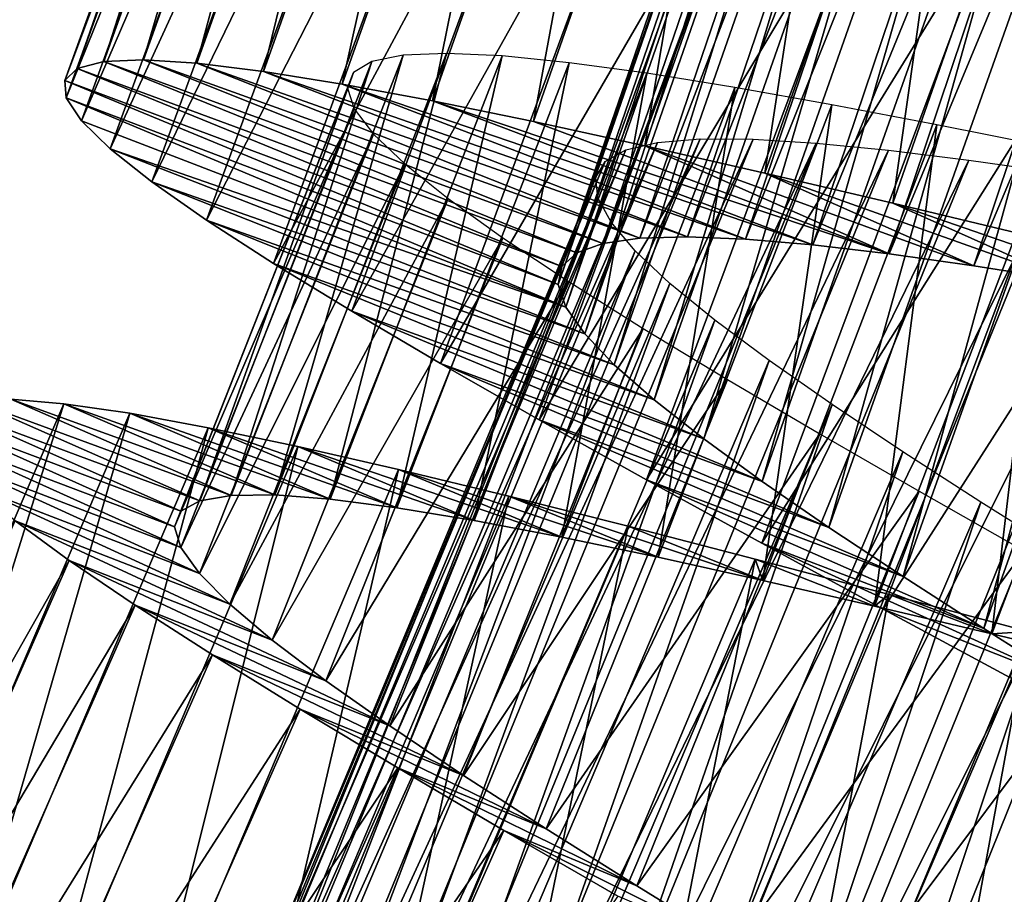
# Model space of a CAD drawing. Header units: millimetres. Extents: x -223 to 138, y -45 to 391.
# Tile 78 of 159: x -187.06 to -182.6, y 108.45 to 112.4. Entities that reach past the tile are written whole.
import ezdxf

# ---------------------------------------------------------------- set-up
doc = ezdxf.new("R2010")
doc.units = ezdxf.units.MM
doc.header["$LTSCALE"] = 81.481481
for name, color, linetype in [('142', 7, 'CONTINUOUS'), ('143', 7, 'CONTINUOUS'), ('144', 7, 'CONTINUOUS'), ('146', 7, 'CONTINUOUS'), ('159', 7, 'CONTINUOUS'), ('160', 7, 'CONTINUOUS'), ('161', 7, 'CONTINUOUS')]:
    doc.layers.add(name, color=color, linetype=linetype)

msp = doc.modelspace()

# ---------------------------------------------------------------- linework, layer by layer
at = {"layer": '142', "color": 7, "linetype": 'CONTINUOUS', "true_color": 0xaaaaaa}
for points in [[(-187.0976, 110.6863, -37.9653), (-186.0995, 110.2503, -38.524), (-187.279, 110.6831, -38.6307), (-187.0976, 110.6863, -37.9653)], [(-185.9024, 110.2528, -37.9538), (-186.0995, 110.2503, -38.524), (-187.0976, 110.6863, -37.9653), (-185.9024, 110.2528, -37.9538)], [(-186.8567, 110.6657, -37.3199), (-185.9024, 110.2528, -37.9538), (-187.0976, 110.6863, -37.9653), (-186.8567, 110.6657, -37.3199)], [(-187.3997, 110.6553, -39.3095), (-186.327, 110.1788, -39.7022), (-187.4586, 110.6024, -39.9952), (-187.3997, 110.6553, -39.3095)], [(-187.279, 110.6831, -38.6307), (-186.2413, 110.2259, -39.109), (-187.3997, 110.6553, -39.3095), (-187.279, 110.6831, -38.6307)], [(-186.2413, 110.2259, -39.109), (-186.327, 110.1788, -39.7022), (-187.3997, 110.6553, -39.3095), (-186.2413, 110.2259, -39.109)], [(-186.0995, 110.2503, -38.524), (-186.2413, 110.2259, -39.109), (-187.279, 110.6831, -38.6307), (-186.0995, 110.2503, -38.524)], [(-185.6515, 110.2338, -37.406), (-185.9024, 110.2528, -37.9538), (-186.8567, 110.6657, -37.3199), (-185.6515, 110.2338, -37.406)], [(-186.558, 110.6222, -36.7006), (-185.6515, 110.2338, -37.406), (-186.8567, 110.6657, -37.3199), (-186.558, 110.6222, -36.7006)], [(-186.327, 110.1788, -39.7022), (-186.3557, 110.1085, -40.2988), (-187.4586, 110.6024, -39.9952), (-186.327, 110.1788, -39.7022)], [(-187.4586, 110.6024, -39.9952), (-186.3557, 110.1085, -40.2988), (-187.4547, 110.5238, -40.6811), (-187.4586, 110.6024, -39.9952)], [(-185.3497, 110.1947, -36.8862), (-185.6515, 110.2338, -37.406), (-186.558, 110.6222, -36.7006), (-185.3497, 110.1947, -36.8862)], [(-186.2039, 110.557, -36.1123), (-185.3497, 110.1947, -36.8862), (-186.558, 110.6222, -36.7006), (-186.2039, 110.557, -36.1123)], [(-184.9995, 110.1368, -36.3991), (-185.3497, 110.1947, -36.8862), (-186.2039, 110.557, -36.1123), (-184.9995, 110.1368, -36.3991)], [(-185.7975, 110.4716, -35.5605), (-184.9995, 110.1368, -36.3991), (-186.2039, 110.557, -36.1123), (-185.7975, 110.4716, -35.5605)], [(-186.3557, 110.1085, -40.2988), (-186.3276, 110.0147, -40.8928), (-187.4547, 110.5238, -40.6811), (-186.3557, 110.1085, -40.2988)], [(-187.4547, 110.5238, -40.6811), (-186.3276, 110.0147, -40.8928), (-187.3889, 110.4195, -41.3606), (-187.4547, 110.5238, -40.6811)], [(-184.6039, 110.0616, -35.9495), (-184.9995, 110.1368, -36.3991), (-185.7975, 110.4716, -35.5605), (-184.6039, 110.0616, -35.9495)], [(-185.3426, 110.3677, -35.0514), (-184.6039, 110.0616, -35.9495), (-185.7975, 110.4716, -35.5605), (-185.3426, 110.3677, -35.0514)], [(-186.3276, 110.0147, -40.8928), (-186.2437, 109.8977, -41.4774), (-187.3889, 110.4195, -41.3606), (-186.3276, 110.0147, -40.8928)], [(-187.3889, 110.4195, -41.3606), (-186.2437, 109.8977, -41.4774), (-187.2625, 110.2899, -42.0273), (-187.3889, 110.4195, -41.3606)], [(-184.1669, 109.9707, -35.5436), (-184.6039, 110.0616, -35.9495), (-185.3426, 110.3677, -35.0514), (-184.1669, 109.9707, -35.5436)], [(-184.8431, 110.2468, -34.5905), (-184.1669, 109.9707, -35.5436), (-185.3426, 110.3677, -35.0514), (-184.8431, 110.2468, -34.5905)], [(-186.2437, 109.8977, -41.4774), (-186.1054, 109.7579, -42.0459), (-187.2625, 110.2899, -42.0273), (-186.2437, 109.8977, -41.4774)], [(-187.2625, 110.2899, -42.0273), (-186.1054, 109.7579, -42.0459), (-187.0767, 110.1353, -42.6747), (-187.2625, 110.2899, -42.0273)], [(-183.6938, 109.8662, -35.1856), (-184.1669, 109.9707, -35.5436), (-184.8431, 110.2468, -34.5905), (-183.6938, 109.8662, -35.1856)], [(-184.3033, 110.111, -34.1813), (-183.6938, 109.8662, -35.1856), (-184.8431, 110.2468, -34.5905), (-184.3033, 110.111, -34.1813)], [(-186.1054, 109.7579, -42.0459), (-185.914, 109.5957, -42.5926), (-187.0767, 110.1353, -42.6747), (-186.1054, 109.7579, -42.0459)], [(-187.0767, 110.1353, -42.6747), (-185.914, 109.5957, -42.5926), (-186.8329, 109.9561, -43.2963), (-187.0767, 110.1353, -42.6747)], [(-183.728, 109.9623, -33.8275), (-183.6938, 109.8662, -35.1856), (-184.3033, 110.111, -34.1813), (-183.728, 109.9623, -33.8275)], [(-185.914, 109.5957, -42.5926), (-185.6719, 109.4118, -43.112), (-186.8329, 109.9561, -43.2963), (-185.914, 109.5957, -42.5926)], [(-186.8329, 109.9561, -43.2963), (-185.6719, 109.4118, -43.112), (-186.5344, 109.7535, -43.8862), (-186.8329, 109.9561, -43.2963)], [(-183.1891, 109.7502, -34.8786), (-183.6938, 109.8662, -35.1856), (-183.728, 109.9623, -33.8275), (-183.1891, 109.7502, -34.8786)], [(-183.1226, 109.8029, -33.5332), (-183.1891, 109.7502, -34.8786), (-183.728, 109.9623, -33.8275), (-183.1226, 109.8029, -33.5332)], [(-182.657, 109.6244, -34.6257), (-183.1891, 109.7502, -34.8786), (-183.1226, 109.8029, -33.5332), (-182.657, 109.6244, -34.6257)], [(-182.4931, 109.6353, -33.3019), (-182.657, 109.6244, -34.6257), (-183.1226, 109.8029, -33.5332), (-182.4931, 109.6353, -33.3019)], [(-185.6719, 109.4118, -43.112), (-185.3824, 109.2075, -43.5988), (-186.5344, 109.7535, -43.8862), (-185.6719, 109.4118, -43.112)], [(-186.5344, 109.7535, -43.8862), (-185.3824, 109.2075, -43.5988), (-186.1848, 109.5287, -44.4388), (-186.5344, 109.7535, -43.8862)], [(-182.1028, 109.4912, -34.4301), (-182.657, 109.6244, -34.6257), (-182.4931, 109.6353, -33.3019), (-182.1028, 109.4912, -34.4301)], [(-185.3824, 109.2075, -43.5988), (-185.0486, 108.9837, -44.048), (-186.1848, 109.5287, -44.4388), (-185.3824, 109.2075, -43.5988)], [(-186.1848, 109.5287, -44.4388), (-185.0486, 108.9837, -44.048), (-185.7873, 109.283, -44.9487), (-186.1848, 109.5287, -44.4388)], [(-185.0486, 108.9837, -44.048), (-184.6738, 108.7417, -44.4542), (-185.7873, 109.283, -44.9487), (-185.0486, 108.9837, -44.048)], [(-185.7873, 109.283, -44.9487), (-184.6738, 108.7417, -44.4542), (-185.3458, 109.0178, -45.4105), (-185.7873, 109.283, -44.9487)], [(-184.6738, 108.7417, -44.4542), (-184.2633, 108.4837, -44.8128), (-185.3458, 109.0178, -45.4105), (-184.6738, 108.7417, -44.4542)], [(-185.3458, 109.0178, -45.4105), (-184.2633, 108.4837, -44.8128), (-184.8652, 108.735, -45.8201), (-185.3458, 109.0178, -45.4105)], [(-184.2633, 108.4837, -44.8128), (-183.822, 108.2117, -45.1204), (-184.8652, 108.735, -45.8201), (-184.2633, 108.4837, -44.8128)], [(-184.8652, 108.735, -45.8201), (-183.822, 108.2117, -45.1204), (-184.3507, 108.4367, -46.1739), (-184.8652, 108.735, -45.8201)]]:
    msp.add_3dface(points, dxfattribs=at)
at = {"layer": '143', "color": 7, "linetype": 'CONTINUOUS', "true_color": 0xaaaaaa}
for points in [[(-188.0163, 107.9628, -37.3199), (-186.8567, 110.6657, -37.3199), (-187.0976, 110.6863, -37.9653), (-188.0163, 107.9628, -37.3199)], [(-188.0163, 107.9628, -37.3199), (-187.7196, 107.9073, -36.7006), (-186.8567, 110.6657, -37.3199), (-188.0163, 107.9628, -37.3199)], [(-187.7196, 107.9073, -36.7006), (-186.558, 110.6222, -36.7006), (-186.8567, 110.6657, -37.3199), (-187.7196, 107.9073, -36.7006)], [(-187.7196, 107.9073, -36.7006), (-187.3683, 107.8281, -36.1123), (-186.558, 110.6222, -36.7006), (-187.7196, 107.9073, -36.7006)], [(-187.3683, 107.8281, -36.1123), (-186.2039, 110.557, -36.1123), (-186.558, 110.6222, -36.7006), (-187.3683, 107.8281, -36.1123)], [(-187.3683, 107.8281, -36.1123), (-186.9657, 107.7265, -35.5605), (-186.2039, 110.557, -36.1123), (-187.3683, 107.8281, -36.1123)], [(-186.9657, 107.7265, -35.5605), (-185.7975, 110.4716, -35.5605), (-186.2039, 110.557, -36.1123), (-186.9657, 107.7265, -35.5605)], [(-186.9657, 107.7265, -35.5605), (-186.5153, 107.6045, -35.0514), (-185.7975, 110.4716, -35.5605), (-186.9657, 107.7265, -35.5605)], [(-186.5153, 107.6045, -35.0514), (-185.3426, 110.3677, -35.0514), (-185.7975, 110.4716, -35.5605), (-186.5153, 107.6045, -35.0514)], [(-186.5153, 107.6045, -35.0514), (-186.021, 107.4637, -34.5905), (-185.3426, 110.3677, -35.0514), (-186.5153, 107.6045, -35.0514)], [(-186.021, 107.4637, -34.5905), (-184.8431, 110.2468, -34.5905), (-185.3426, 110.3677, -35.0514), (-186.021, 107.4637, -34.5905)], [(-186.021, 107.4637, -34.5905), (-185.4871, 107.3064, -34.1813), (-184.8431, 110.2468, -34.5905), (-186.021, 107.4637, -34.5905)], [(-185.4871, 107.3064, -34.1813), (-184.3033, 110.111, -34.1813), (-184.8431, 110.2468, -34.5905), (-185.4871, 107.3064, -34.1813)], [(-188.2573, 107.4416, -42.6747), (-187.0767, 110.1353, -42.6747), (-186.8329, 109.9561, -43.2963), (-188.2573, 107.4416, -42.6747)], [(-185.4871, 107.3064, -34.1813), (-184.9182, 107.1348, -33.8275), (-184.3033, 110.111, -34.1813), (-185.4871, 107.3064, -34.1813)], [(-184.9182, 107.1348, -33.8275), (-183.728, 109.9623, -33.8275), (-184.3033, 110.111, -34.1813), (-184.9182, 107.1348, -33.8275)], [(-188.0209, 107.2528, -43.2963), (-188.2573, 107.4416, -42.6747), (-186.8329, 109.9561, -43.2963), (-188.0209, 107.2528, -43.2963)], [(-188.0209, 107.2528, -43.2963), (-186.8329, 109.9561, -43.2963), (-186.5344, 109.7535, -43.8862), (-188.0209, 107.2528, -43.2963)], [(-184.9182, 107.1348, -33.8275), (-184.3197, 106.9514, -33.5332), (-183.728, 109.9623, -33.8275), (-184.9182, 107.1348, -33.8275)], [(-184.3197, 106.9514, -33.5332), (-183.1226, 109.8029, -33.5332), (-183.728, 109.9623, -33.8275), (-184.3197, 106.9514, -33.5332)], [(-184.3197, 106.9514, -33.5332), (-183.6974, 106.7587, -33.3019), (-183.1226, 109.8029, -33.5332), (-184.3197, 106.9514, -33.5332)], [(-183.6974, 106.7587, -33.3019), (-182.4931, 109.6353, -33.3019), (-183.1226, 109.8029, -33.5332), (-183.6974, 106.7587, -33.3019)], [(-187.7308, 107.0384, -43.8862), (-188.0209, 107.2528, -43.2963), (-186.5344, 109.7535, -43.8862), (-187.7308, 107.0384, -43.8862)], [(-187.7308, 107.0384, -43.8862), (-186.5344, 109.7535, -43.8862), (-186.1848, 109.5287, -44.4388), (-187.7308, 107.0384, -43.8862)], [(-183.6974, 106.7587, -33.3019), (-183.0567, 106.5593, -33.135), (-182.4931, 109.6353, -33.3019), (-183.6974, 106.7587, -33.3019)], [(-183.0567, 106.5593, -33.135), (-181.8449, 109.4617, -33.135), (-182.4931, 109.6353, -33.3019), (-183.0567, 106.5593, -33.135)], [(-187.3904, 106.7998, -44.4388), (-187.7308, 107.0384, -43.8862), (-186.1848, 109.5287, -44.4388), (-187.3904, 106.7998, -44.4388)], [(-187.3904, 106.7998, -44.4388), (-186.1848, 109.5287, -44.4388), (-185.7873, 109.283, -44.9487), (-187.3904, 106.7998, -44.4388)], [(-183.0567, 106.5593, -33.135), (-182.403, 106.3557, -33.0339), (-181.8449, 109.4617, -33.135), (-183.0567, 106.5593, -33.135)], [(-187.0031, 106.5384, -44.9487), (-187.3904, 106.7998, -44.4388), (-185.7873, 109.283, -44.9487), (-187.0031, 106.5384, -44.9487)], [(-187.0031, 106.5384, -44.9487), (-185.7873, 109.283, -44.9487), (-185.3458, 109.0178, -45.4105), (-187.0031, 106.5384, -44.9487)], [(-186.5725, 106.2558, -45.4105), (-187.0031, 106.5384, -44.9487), (-185.3458, 109.0178, -45.4105), (-186.5725, 106.2558, -45.4105)], [(-186.5725, 106.2558, -45.4105), (-185.3458, 109.0178, -45.4105), (-184.8652, 108.735, -45.8201), (-186.5725, 106.2558, -45.4105)], [(-186.1036, 105.954, -45.8201), (-186.5725, 106.2558, -45.4105), (-184.8652, 108.735, -45.8201), (-186.1036, 105.954, -45.8201)], [(-186.1036, 105.954, -45.8201), (-184.8652, 108.735, -45.8201), (-184.3507, 108.4367, -46.1739), (-186.1036, 105.954, -45.8201)]]:
    msp.add_3dface(points, dxfattribs=at)
at = {"layer": '144', "color": 7, "linetype": 'CONTINUOUS', "true_color": 0xaaaaaa}
for points in [[(-186.6767, 112.2134, -38.6394), (-186.7961, 112.1826, -39.3189), (-184.5357, 111.3482, -39.3756), (-186.6767, 112.2134, -38.6394)], [(-186.4959, 112.221, -37.9727), (-186.6767, 112.2134, -38.6394), (-184.4173, 111.3908, -38.8818), (-186.4959, 112.221, -37.9727)], [(-184.4173, 111.3908, -38.8818), (-186.6767, 112.2134, -38.6394), (-184.5357, 111.3482, -39.3756), (-184.4173, 111.3908, -38.8818)], [(-186.2546, 112.206, -37.3253), (-186.4959, 112.221, -37.9727), (-184.2498, 111.4148, -38.4029), (-186.2546, 112.206, -37.3253)], [(-184.2498, 111.4148, -38.4029), (-186.4959, 112.221, -37.9727), (-184.4173, 111.3908, -38.8818), (-184.2498, 111.4148, -38.4029)], [(-185.9543, 112.1692, -36.7037), (-186.2546, 112.206, -37.3253), (-184.0343, 111.421, -37.9433), (-185.9543, 112.1692, -36.7037)], [(-184.0343, 111.421, -37.9433), (-186.2546, 112.206, -37.3253), (-184.2498, 111.4148, -38.4029), (-184.0343, 111.421, -37.9433)], [(-186.7961, 112.1826, -39.3189), (-186.8529, 112.1281, -40.0048), (-184.6035, 111.2862, -39.8774), (-186.7961, 112.1826, -39.3189)], [(-184.5357, 111.3482, -39.3756), (-186.7961, 112.1826, -39.3189), (-184.6035, 111.2862, -39.8774), (-184.5357, 111.3482, -39.3756)], [(-185.5981, 112.1119, -36.1138), (-185.9543, 112.1692, -36.7037), (-183.7723, 111.4102, -37.5071), (-185.5981, 112.1119, -36.1138)], [(-183.7723, 111.4102, -37.5071), (-185.9543, 112.1692, -36.7037), (-184.0343, 111.421, -37.9433), (-183.7723, 111.4102, -37.5071)], [(-186.8529, 112.1281, -40.0048), (-186.8464, 112.0492, -40.6905), (-184.6197, 111.2045, -40.3801), (-186.8529, 112.1281, -40.0048)], [(-184.6035, 111.2862, -39.8774), (-186.8529, 112.1281, -40.0048), (-184.6197, 111.2045, -40.3801), (-184.6035, 111.2862, -39.8774)], [(-185.1895, 112.0357, -35.5612), (-185.5981, 112.1119, -36.1138), (-183.4668, 111.3837, -37.0999), (-185.1895, 112.0357, -35.5612)], [(-183.4668, 111.3837, -37.0999), (-185.5981, 112.1119, -36.1138), (-183.7723, 111.4102, -37.5071), (-183.4668, 111.3837, -37.0999)], [(-186.8464, 112.0492, -40.6905), (-186.7775, 111.9462, -41.3693), (-184.5848, 111.103, -40.8782), (-186.8464, 112.0492, -40.6905)], [(-184.6197, 111.2045, -40.3801), (-186.8464, 112.0492, -40.6905), (-184.5848, 111.103, -40.8782), (-184.6197, 111.2045, -40.3801)], [(-184.7317, 111.9419, -35.0513), (-185.1895, 112.0357, -35.5612), (-183.1214, 111.343, -36.7275), (-184.7317, 111.9419, -35.0513)], [(-183.1214, 111.343, -36.7275), (-185.1895, 112.0357, -35.5612), (-183.4668, 111.3837, -37.0999), (-183.1214, 111.343, -36.7275)], [(-186.7775, 111.9462, -41.3693), (-186.6477, 111.8194, -42.0347), (-184.5848, 111.103, -40.8782), (-186.7775, 111.9462, -41.3693)], [(-184.2285, 111.832, -34.5895), (-184.7317, 111.9419, -35.0513), (-183.1214, 111.343, -36.7275), (-184.2285, 111.832, -34.5895)], [(-186.6477, 111.8194, -42.0347), (-186.4583, 111.6692, -42.6801), (-184.5, 110.982, -41.3661), (-186.6477, 111.8194, -42.0347)], [(-184.5848, 111.103, -40.8782), (-186.6477, 111.8194, -42.0347), (-184.5, 110.982, -41.3661), (-184.5848, 111.103, -40.8782)], [(-183.6849, 111.7082, -34.1799), (-184.2285, 111.832, -34.5895), (-182.7394, 111.2893, -36.3944), (-183.6849, 111.7082, -34.1799)], [(-182.7394, 111.2893, -36.3944), (-184.2285, 111.832, -34.5895), (-183.1214, 111.343, -36.7275), (-182.7394, 111.2893, -36.3944)], [(-186.4583, 111.6692, -42.6801), (-186.2111, 111.496, -43.2994), (-184.3663, 110.8417, -41.8378), (-186.4583, 111.6692, -42.6801)], [(-184.5, 110.982, -41.3661), (-186.4583, 111.6692, -42.6801), (-184.3663, 110.8417, -41.8378), (-184.5, 110.982, -41.3661)], [(-183.1059, 111.5723, -33.8261), (-183.6849, 111.7082, -34.1799), (-182.3251, 111.2246, -36.1042), (-183.1059, 111.5723, -33.8261)], [(-182.3251, 111.2246, -36.1042), (-183.6849, 111.7082, -34.1799), (-182.7394, 111.2893, -36.3944), (-182.3251, 111.2246, -36.1042)], [(-182.4968, 111.4266, -33.532), (-183.1059, 111.5723, -33.8261), (-181.8832, 111.1505, -35.8602), (-182.4968, 111.4266, -33.532)], [(-181.8832, 111.1505, -35.8602), (-183.1059, 111.5723, -33.8261), (-182.3251, 111.2246, -36.1042), (-181.8832, 111.1505, -35.8602)], [(-186.2111, 111.496, -43.2994), (-185.9087, 111.3005, -43.8877), (-184.1856, 110.6828, -42.2871), (-186.2111, 111.496, -43.2994)], [(-184.3663, 110.8417, -41.8378), (-186.2111, 111.496, -43.2994), (-184.1856, 110.6828, -42.2871), (-184.3663, 110.8417, -41.8378)], [(-185.9087, 111.3005, -43.8877), (-185.5544, 111.0839, -44.4395), (-183.9612, 110.5062, -42.7087), (-185.9087, 111.3005, -43.8877)], [(-184.1856, 110.6828, -42.2871), (-185.9087, 111.3005, -43.8877), (-183.9612, 110.5062, -42.7087), (-184.1856, 110.6828, -42.2871)], [(-185.5544, 111.0839, -44.4395), (-185.1521, 110.8475, -44.9486), (-183.6963, 110.3133, -43.0977), (-185.5544, 111.0839, -44.4395)], [(-183.9612, 110.5062, -42.7087), (-185.5544, 111.0839, -44.4395), (-183.6963, 110.3133, -43.0977), (-183.9612, 110.5062, -42.7087)], [(-185.1521, 110.8475, -44.9486), (-184.7057, 110.5929, -45.4095), (-183.3946, 110.1053, -43.449), (-185.1521, 110.8475, -44.9486)], [(-183.6963, 110.3133, -43.0977), (-185.1521, 110.8475, -44.9486), (-183.3946, 110.1053, -43.449), (-183.6963, 110.3133, -43.0977)], [(-184.7057, 110.5929, -45.4095), (-184.2197, 110.3214, -45.8187), (-183.0594, 109.8832, -43.7594), (-184.7057, 110.5929, -45.4095)], [(-183.3946, 110.1053, -43.449), (-184.7057, 110.5929, -45.4095), (-183.0594, 109.8832, -43.7594), (-183.3946, 110.1053, -43.449)], [(-184.2197, 110.3214, -45.8187), (-183.6991, 110.035, -46.1725), (-182.6941, 109.6479, -44.0264), (-184.2197, 110.3214, -45.8187)], [(-183.0594, 109.8832, -43.7594), (-184.2197, 110.3214, -45.8187), (-182.6941, 109.6479, -44.0264), (-183.0594, 109.8832, -43.7594)], [(-183.6991, 110.035, -46.1725), (-183.1493, 109.7358, -46.4668), (-182.304, 109.4016, -44.2455), (-183.6991, 110.035, -46.1725)], [(-182.6941, 109.6479, -44.0264), (-183.6991, 110.035, -46.1725), (-182.304, 109.4016, -44.2455), (-182.6941, 109.6479, -44.0264)], [(-183.1493, 109.7358, -46.4668), (-182.5762, 109.426, -46.6981), (-182.304, 109.4016, -44.2455), (-183.1493, 109.7358, -46.4668)]]:
    msp.add_3dface(points, dxfattribs=at)
at = {"layer": '146', "color": 7, "linetype": 'CONTINUOUS', "true_color": 0xaaaaaa}
for points in [[(-186.6767, 112.2134, -38.6394), (-186.4959, 112.221, -37.9727), (-185.6882, 114.9665, -38.6394), (-186.6767, 112.2134, -38.6394)], [(-186.6767, 112.2134, -38.6394), (-185.6882, 114.9665, -38.6394), (-185.8062, 114.931, -39.3189), (-186.6767, 112.2134, -38.6394)], [(-186.4959, 112.221, -37.9727), (-186.2546, 112.206, -37.3253), (-185.5078, 114.9813, -37.9727), (-186.4959, 112.221, -37.9727)], [(-186.4959, 112.221, -37.9727), (-185.5078, 114.9813, -37.9727), (-185.6882, 114.9665, -38.6394), (-186.4959, 112.221, -37.9727)], [(-186.2546, 112.206, -37.3253), (-185.2661, 114.976, -37.3253), (-185.5078, 114.9813, -37.9727), (-186.2546, 112.206, -37.3253)], [(-186.2546, 112.206, -37.3253), (-185.9543, 112.1692, -36.7037), (-185.2661, 114.976, -37.3253), (-186.2546, 112.206, -37.3253)], [(-185.9543, 112.1692, -36.7037), (-184.9646, 114.9512, -36.7037), (-185.2661, 114.976, -37.3253), (-185.9543, 112.1692, -36.7037)], [(-186.7961, 112.1826, -39.3189), (-186.6767, 112.2134, -38.6394), (-185.8062, 114.931, -39.3189), (-186.7961, 112.1826, -39.3189)], [(-186.7961, 112.1826, -39.3189), (-185.8062, 114.931, -39.3189), (-185.8608, 114.8741, -40.0048), (-186.7961, 112.1826, -39.3189)], [(-185.9543, 112.1692, -36.7037), (-185.5981, 112.1119, -36.1138), (-184.9646, 114.9512, -36.7037), (-185.9543, 112.1692, -36.7037)], [(-185.5981, 112.1119, -36.1138), (-184.6064, 114.9082, -36.1138), (-184.9646, 114.9512, -36.7037), (-185.5981, 112.1119, -36.1138)], [(-186.8529, 112.1281, -40.0048), (-186.7961, 112.1826, -39.3189), (-185.8608, 114.8741, -40.0048), (-186.8529, 112.1281, -40.0048)], [(-186.8529, 112.1281, -40.0048), (-185.8608, 114.8741, -40.0048), (-185.8511, 114.7956, -40.6905), (-186.8529, 112.1281, -40.0048)], [(-185.5981, 112.1119, -36.1138), (-185.1895, 112.0357, -35.5612), (-184.6064, 114.9082, -36.1138), (-185.5981, 112.1119, -36.1138)], [(-185.1895, 112.0357, -35.5612), (-184.195, 114.8484, -35.5612), (-184.6064, 114.9082, -36.1138), (-185.1895, 112.0357, -35.5612)], [(-185.1895, 112.0357, -35.5612), (-184.7317, 111.9419, -35.0513), (-184.195, 114.8484, -35.5612), (-185.1895, 112.0357, -35.5612)], [(-184.7317, 111.9419, -35.0513), (-183.7339, 114.7729, -35.0513), (-184.195, 114.8484, -35.5612), (-184.7317, 111.9419, -35.0513)], [(-186.8464, 112.0492, -40.6905), (-186.8529, 112.1281, -40.0048), (-185.8511, 114.7956, -40.6905), (-186.8464, 112.0492, -40.6905)], [(-186.8464, 112.0492, -40.6905), (-185.8511, 114.7956, -40.6905), (-185.7782, 114.6955, -41.3693), (-186.8464, 112.0492, -40.6905)], [(-184.7317, 111.9419, -35.0513), (-184.2285, 111.832, -34.5895), (-183.7339, 114.7729, -35.0513), (-184.7317, 111.9419, -35.0513)], [(-184.2285, 111.832, -34.5895), (-183.2267, 114.6833, -34.5895), (-183.7339, 114.7729, -35.0513), (-184.2285, 111.832, -34.5895)], [(-186.7775, 111.9462, -41.3693), (-186.8464, 112.0492, -40.6905), (-185.7782, 114.6955, -41.3693), (-186.7775, 111.9462, -41.3693)], [(-186.7775, 111.9462, -41.3693), (-185.7782, 114.6955, -41.3693), (-185.6434, 114.574, -42.0347), (-186.7775, 111.9462, -41.3693)], [(-184.2285, 111.832, -34.5895), (-183.6849, 111.7082, -34.1799), (-183.2267, 114.6833, -34.5895), (-184.2285, 111.832, -34.5895)], [(-183.6849, 111.7082, -34.1799), (-182.6785, 114.5813, -34.1799), (-183.2267, 114.6833, -34.5895), (-183.6849, 111.7082, -34.1799)], [(-186.6477, 111.8194, -42.0347), (-186.7775, 111.9462, -41.3693), (-185.6434, 114.574, -42.0347), (-186.6477, 111.8194, -42.0347)], [(-186.6477, 111.8194, -42.0347), (-185.6434, 114.574, -42.0347), (-185.4482, 114.4314, -42.6801), (-186.6477, 111.8194, -42.0347)], [(-183.6849, 111.7082, -34.1799), (-183.1059, 111.5723, -33.8261), (-182.6785, 114.5813, -34.1799), (-183.6849, 111.7082, -34.1799)], [(-183.1059, 111.5723, -33.8261), (-182.0946, 114.4687, -33.8261), (-182.6785, 114.5813, -34.1799), (-183.1059, 111.5723, -33.8261)], [(-186.4583, 111.6692, -42.6801), (-186.6477, 111.8194, -42.0347), (-185.4482, 114.4314, -42.6801), (-186.4583, 111.6692, -42.6801)], [(-186.4583, 111.6692, -42.6801), (-185.4482, 114.4314, -42.6801), (-185.1942, 114.2683, -43.2994), (-186.4583, 111.6692, -42.6801)], [(-183.1059, 111.5723, -33.8261), (-182.4968, 111.4266, -33.532), (-182.0946, 114.4687, -33.8261), (-183.1059, 111.5723, -33.8261)], [(-186.2111, 111.496, -43.2994), (-186.4583, 111.6692, -42.6801), (-185.1942, 114.2683, -43.2994), (-186.2111, 111.496, -43.2994)], [(-186.2111, 111.496, -43.2994), (-185.1942, 114.2683, -43.2994), (-184.8843, 114.085, -43.8877), (-186.2111, 111.496, -43.2994)], [(-185.9087, 111.3005, -43.8877), (-186.2111, 111.496, -43.2994), (-184.8843, 114.085, -43.8877), (-185.9087, 111.3005, -43.8877)], [(-185.9087, 111.3005, -43.8877), (-184.8843, 114.085, -43.8877), (-184.5216, 113.8827, -44.4395), (-185.9087, 111.3005, -43.8877)], [(-185.5544, 111.0839, -44.4395), (-185.9087, 111.3005, -43.8877), (-184.5216, 113.8827, -44.4395), (-185.5544, 111.0839, -44.4395)], [(-185.5544, 111.0839, -44.4395), (-184.5216, 113.8827, -44.4395), (-184.1102, 113.6627, -44.9486), (-185.5544, 111.0839, -44.4395)], [(-185.1521, 110.8475, -44.9486), (-185.5544, 111.0839, -44.4395), (-184.1102, 113.6627, -44.9486), (-185.1521, 110.8475, -44.9486)], [(-185.1521, 110.8475, -44.9486), (-184.1102, 113.6627, -44.9486), (-183.6539, 113.426, -45.4095), (-185.1521, 110.8475, -44.9486)], [(-184.7057, 110.5929, -45.4095), (-185.1521, 110.8475, -44.9486), (-183.6539, 113.426, -45.4095), (-184.7057, 110.5929, -45.4095)], [(-184.7057, 110.5929, -45.4095), (-183.6539, 113.426, -45.4095), (-183.1575, 113.1743, -45.8187), (-184.7057, 110.5929, -45.4095)], [(-184.2197, 110.3214, -45.8187), (-184.7057, 110.5929, -45.4095), (-183.1575, 113.1743, -45.8187), (-184.2197, 110.3214, -45.8187)], [(-184.2197, 110.3214, -45.8187), (-183.1575, 113.1743, -45.8187), (-182.6258, 112.9089, -46.1725), (-184.2197, 110.3214, -45.8187)], [(-183.6991, 110.035, -46.1725), (-184.2197, 110.3214, -45.8187), (-182.6258, 112.9089, -46.1725), (-183.6991, 110.035, -46.1725)], [(-183.6991, 110.035, -46.1725), (-182.6258, 112.9089, -46.1725), (-182.0645, 112.6319, -46.4668), (-183.6991, 110.035, -46.1725)], [(-183.1493, 109.7358, -46.4668), (-183.6991, 110.035, -46.1725), (-182.0645, 112.6319, -46.4668), (-183.1493, 109.7358, -46.4668)], [(-183.1493, 109.7358, -46.4668), (-182.0645, 112.6319, -46.4668), (-181.4795, 112.3452, -46.6981), (-183.1493, 109.7358, -46.4668)], [(-182.5762, 109.426, -46.6981), (-183.1493, 109.7358, -46.4668), (-181.4795, 112.3452, -46.6981), (-182.5762, 109.426, -46.6981)]]:
    msp.add_3dface(points, dxfattribs=at)
at = {"layer": '159', "color": 7, "linetype": 'CONTINUOUS', "true_color": 0xaaaaaa}
for points in [[(-186.1552, 107.0444, -38.6339), (-186.301, 107.0204, -39.1218), (-184.1707, 111.8476, -38.6339), (-186.1552, 107.0444, -38.6339)], [(-184.1707, 111.8476, -38.6339), (-186.301, 107.0204, -39.1218), (-184.3145, 111.8136, -39.1218), (-184.1707, 111.8476, -38.6339)], [(-185.9614, 107.0471, -38.1622), (-186.1552, 107.0444, -38.6339), (-183.9775, 111.8636, -38.1622), (-185.9614, 107.0471, -38.1622)], [(-183.9775, 111.8636, -38.1622), (-186.1552, 107.0444, -38.6339), (-184.1707, 111.8476, -38.6339), (-183.9775, 111.8636, -38.1622)], [(-183.7369, 111.8623, -37.7129), (-185.9614, 107.0471, -38.1622), (-183.9775, 111.8636, -38.1622), (-183.7369, 111.8623, -37.7129)], [(-185.7214, 107.0292, -37.7129), (-185.9614, 107.0471, -38.1622), (-183.7369, 111.8623, -37.7129), (-185.7214, 107.0292, -37.7129)], [(-183.4519, 111.845, -37.2913), (-185.7214, 107.0292, -37.7129), (-183.7369, 111.8623, -37.7129), (-183.4519, 111.845, -37.2913)], [(-185.4383, 106.9924, -37.2913), (-185.7214, 107.0292, -37.7129), (-183.4519, 111.845, -37.2913), (-185.4383, 106.9924, -37.2913)], [(-183.1257, 111.813, -36.9023), (-185.4383, 106.9924, -37.2913), (-183.4519, 111.845, -37.2913), (-183.1257, 111.813, -36.9023)], [(-186.301, 107.0204, -39.1218), (-186.3978, 106.9743, -39.6199), (-184.3145, 111.8136, -39.1218), (-186.301, 107.0204, -39.1218)], [(-184.3145, 111.8136, -39.1218), (-186.3978, 106.9743, -39.6199), (-184.408, 111.761, -39.6199), (-184.3145, 111.8136, -39.1218)], [(-185.115, 106.9381, -36.9023), (-185.4383, 106.9924, -37.2913), (-183.1257, 111.813, -36.9023), (-185.115, 106.9381, -36.9023)], [(-182.762, 111.7679, -36.551), (-185.115, 106.9381, -36.9023), (-183.1257, 111.813, -36.9023), (-182.762, 111.7679, -36.551)], [(-186.3978, 106.9743, -39.6199), (-186.4449, 106.9056, -40.1226), (-184.408, 111.761, -39.6199), (-186.3978, 106.9743, -39.6199)], [(-184.408, 111.761, -39.6199), (-186.4449, 106.9056, -40.1226), (-184.4502, 111.6892, -40.1226), (-184.408, 111.761, -39.6199)], [(-184.7553, 106.8681, -36.551), (-185.115, 106.9381, -36.9023), (-182.762, 111.7679, -36.551), (-184.7553, 106.8681, -36.551)], [(-182.3639, 111.711, -36.2406), (-184.7553, 106.8681, -36.551), (-182.762, 111.7679, -36.551), (-182.3639, 111.711, -36.2406)], [(-184.3621, 106.784, -36.2406), (-184.7553, 106.8681, -36.551), (-182.3639, 111.711, -36.2406), (-184.3621, 106.784, -36.2406)], [(-181.9346, 111.644, -35.9736), (-184.3621, 106.784, -36.2406), (-182.3639, 111.711, -36.2406), (-181.9346, 111.644, -35.9736)], [(-186.4449, 106.9056, -40.1226), (-186.4417, 106.8138, -40.6244), (-184.4502, 111.6892, -40.1226), (-186.4449, 106.9056, -40.1226)], [(-184.4502, 111.6892, -40.1226), (-186.4417, 106.8138, -40.6244), (-184.4407, 111.5978, -40.6244), (-184.4502, 111.6892, -40.1226)], [(-183.9384, 106.6876, -35.9736), (-184.3621, 106.784, -36.2406), (-181.9346, 111.644, -35.9736), (-183.9384, 106.6876, -35.9736)], [(-181.4795, 111.5687, -35.7545), (-183.9384, 106.6876, -35.9736), (-181.9346, 111.644, -35.9736), (-181.4795, 111.5687, -35.7545)], [(-186.4417, 106.8138, -40.6244), (-186.3894, 106.6993, -41.1182), (-184.4407, 111.5978, -40.6244), (-186.4417, 106.8138, -40.6244)], [(-184.4407, 111.5978, -40.6244), (-186.3894, 106.6993, -41.1182), (-184.3806, 111.4872, -41.1182), (-184.4407, 111.5978, -40.6244)], [(-183.4895, 106.5813, -35.7545), (-183.9384, 106.6876, -35.9736), (-181.4795, 111.5687, -35.7545), (-183.4895, 106.5813, -35.7545)], [(-181.005, 111.4872, -35.5868), (-183.4895, 106.5813, -35.7545), (-181.4795, 111.5687, -35.7545), (-181.005, 111.4872, -35.5868)], [(-186.3894, 106.6993, -41.1182), (-186.2894, 106.5629, -41.5971), (-184.3806, 111.4872, -41.1182), (-186.3894, 106.6993, -41.1182)], [(-184.3806, 111.4872, -41.1182), (-186.2894, 106.5629, -41.5971), (-184.2715, 111.358, -41.5971), (-184.3806, 111.4872, -41.1182)], [(-183.0217, 106.4674, -35.5868), (-183.4895, 106.5813, -35.7545), (-181.005, 111.4872, -35.5868), (-183.0217, 106.4674, -35.5868)], [(-180.5161, 111.4016, -35.4718), (-183.0217, 106.4674, -35.5868), (-181.005, 111.4872, -35.5868), (-180.5161, 111.4016, -35.4718)], [(-182.5398, 106.3484, -35.4718), (-183.0217, 106.4674, -35.5868), (-180.5161, 111.4016, -35.4718), (-182.5398, 106.3484, -35.4718)], [(-186.2894, 106.5629, -41.5971), (-186.1429, 106.4046, -42.0567), (-184.2715, 111.358, -41.5971), (-186.2894, 106.5629, -41.5971)], [(-184.2715, 111.358, -41.5971), (-186.1429, 106.4046, -42.0567), (-184.1145, 111.2102, -42.0567), (-184.2715, 111.358, -41.5971)], [(-186.1429, 106.4046, -42.0567), (-185.9519, 106.225, -42.4929), (-184.1145, 111.2102, -42.0567), (-186.1429, 106.4046, -42.0567)], [(-184.1145, 111.2102, -42.0567), (-185.9519, 106.225, -42.4929), (-183.9116, 111.0441, -42.4929), (-184.1145, 111.2102, -42.0567)], [(-185.9519, 106.225, -42.4929), (-185.7193, 106.0252, -42.9001), (-183.9116, 111.0441, -42.4929), (-185.9519, 106.225, -42.4929)], [(-183.9116, 111.0441, -42.4929), (-185.7193, 106.0252, -42.9001), (-183.6658, 110.8608, -42.9001), (-183.9116, 111.0441, -42.4929)], [(-185.7193, 106.0252, -42.9001), (-185.4485, 105.807, -43.2725), (-183.6658, 110.8608, -42.9001), (-185.7193, 106.0252, -42.9001)], [(-183.6658, 110.8608, -42.9001), (-185.4485, 105.807, -43.2725), (-183.3807, 110.6616, -43.2725), (-183.6658, 110.8608, -42.9001)], [(-185.4485, 105.807, -43.2725), (-185.1428, 105.5715, -43.6056), (-183.3807, 110.6616, -43.2725), (-185.4485, 105.807, -43.2725)], [(-183.3807, 110.6616, -43.2725), (-185.1428, 105.5715, -43.6056), (-183.0596, 110.4477, -43.6056), (-183.3807, 110.6616, -43.2725)], [(-185.1428, 105.5715, -43.6056), (-184.8067, 105.3209, -43.8958), (-183.0596, 110.4477, -43.6056), (-185.1428, 105.5715, -43.6056)], [(-183.0596, 110.4477, -43.6056), (-184.8067, 105.3209, -43.8958), (-182.707, 110.2208, -43.8958), (-183.0596, 110.4477, -43.6056)], [(-184.8067, 105.3209, -43.8958), (-184.4446, 105.0569, -44.1398), (-182.707, 110.2208, -43.8958), (-184.8067, 105.3209, -43.8958)], [(-182.707, 110.2208, -43.8958), (-184.4446, 105.0569, -44.1398), (-182.3276, 109.9823, -44.1398), (-182.707, 110.2208, -43.8958)], [(-184.4446, 105.0569, -44.1398), (-184.0614, 104.782, -44.334), (-182.3276, 109.9823, -44.1398), (-184.4446, 105.0569, -44.1398)], [(-182.3276, 109.9823, -44.1398), (-184.0614, 104.782, -44.334), (-181.9264, 109.7344, -44.334), (-182.3276, 109.9823, -44.1398)], [(-184.0614, 104.782, -44.334), (-183.662, 104.4983, -44.4761), (-181.9264, 109.7344, -44.334), (-184.0614, 104.782, -44.334)], [(-181.9264, 109.7344, -44.334), (-183.662, 104.4983, -44.4761), (-181.5085, 109.4788, -44.4761), (-181.9264, 109.7344, -44.334)], [(-183.662, 104.4983, -44.4761), (-183.2521, 104.2085, -44.565), (-181.5085, 109.4788, -44.4761), (-183.662, 104.4983, -44.4761)], [(-181.5085, 109.4788, -44.4761), (-183.2521, 104.2085, -44.565), (-181.0797, 109.2179, -44.565), (-181.5085, 109.4788, -44.4761)], [(-183.2521, 104.2085, -44.565), (-182.8378, 103.9157, -44.5995), (-181.0797, 109.2179, -44.565), (-183.2521, 104.2085, -44.565)], [(-181.0797, 109.2179, -44.565), (-182.8378, 103.9157, -44.5995), (-180.6462, 108.9542, -44.5995), (-181.0797, 109.2179, -44.565)], [(-182.8378, 103.9157, -44.5995), (-182.4235, 103.6217, -44.5791), (-180.6462, 108.9542, -44.5995), (-182.8378, 103.9157, -44.5995)]]:
    msp.add_3dface(points, dxfattribs=at)
at = {"layer": '160', "color": 7, "linetype": 'CONTINUOUS', "true_color": 0xaaaaaa}
for points in [[(-185.9024, 110.2528, -37.9538), (-185.6515, 110.2338, -37.406), (-185.1247, 112.2506, -37.9538), (-185.9024, 110.2528, -37.9538)], [(-185.3217, 112.2426, -38.524), (-185.9024, 110.2528, -37.9538), (-185.1247, 112.2506, -37.9538), (-185.3217, 112.2426, -38.524)], [(-185.1247, 112.2506, -37.9538), (-185.6515, 110.2338, -37.406), (-184.8734, 112.2389, -37.406), (-185.1247, 112.2506, -37.9538)], [(-186.2413, 110.2259, -39.109), (-186.0995, 110.2503, -38.524), (-185.4627, 112.214, -39.109), (-186.2413, 110.2259, -39.109)], [(-185.547, 112.1645, -39.7022), (-186.2413, 110.2259, -39.109), (-185.4627, 112.214, -39.109), (-185.547, 112.1645, -39.7022)], [(-186.0995, 110.2503, -38.524), (-185.9024, 110.2528, -37.9538), (-185.3217, 112.2426, -38.524), (-186.0995, 110.2503, -38.524)], [(-185.4627, 112.214, -39.109), (-186.0995, 110.2503, -38.524), (-185.3217, 112.2426, -38.524), (-185.4627, 112.214, -39.109)], [(-185.6515, 110.2338, -37.406), (-185.3497, 110.1947, -36.8862), (-184.8734, 112.2389, -37.406), (-185.6515, 110.2338, -37.406)], [(-184.8734, 112.2389, -37.406), (-185.3497, 110.1947, -36.8862), (-184.5705, 112.2085, -36.8862), (-184.8734, 112.2389, -37.406)], [(-185.3497, 110.1947, -36.8862), (-184.9995, 110.1368, -36.3991), (-184.5705, 112.2085, -36.8862), (-185.3497, 110.1947, -36.8862)], [(-184.5705, 112.2085, -36.8862), (-184.9995, 110.1368, -36.3991), (-184.2189, 112.1607, -36.3991), (-184.5705, 112.2085, -36.8862)], [(-186.327, 110.1788, -39.7022), (-186.2413, 110.2259, -39.109), (-185.547, 112.1645, -39.7022), (-186.327, 110.1788, -39.7022)], [(-185.5737, 112.0934, -40.2988), (-186.327, 110.1788, -39.7022), (-185.547, 112.1645, -39.7022), (-185.5737, 112.0934, -40.2988)], [(-184.9995, 110.1368, -36.3991), (-184.6039, 110.0616, -35.9495), (-184.2189, 112.1607, -36.3991), (-184.9995, 110.1368, -36.3991)], [(-184.2189, 112.1607, -36.3991), (-184.6039, 110.0616, -35.9495), (-183.8212, 112.0969, -35.9495), (-184.2189, 112.1607, -36.3991)], [(-186.3557, 110.1085, -40.2988), (-186.327, 110.1788, -39.7022), (-185.5737, 112.0934, -40.2988), (-186.3557, 110.1085, -40.2988)], [(-185.5429, 112.0004, -40.8928), (-186.3557, 110.1085, -40.2988), (-185.5737, 112.0934, -40.2988), (-185.5429, 112.0004, -40.8928)], [(-184.6039, 110.0616, -35.9495), (-184.1669, 109.9707, -35.5436), (-183.8212, 112.0969, -35.9495), (-184.6039, 110.0616, -35.9495)], [(-183.8212, 112.0969, -35.9495), (-184.1669, 109.9707, -35.5436), (-183.3818, 112.0186, -35.5436), (-183.8212, 112.0969, -35.9495)], [(-186.3276, 110.0147, -40.8928), (-186.3557, 110.1085, -40.2988), (-185.5429, 112.0004, -40.8928), (-186.3276, 110.0147, -40.8928)], [(-185.4557, 111.8859, -41.4774), (-186.3276, 110.0147, -40.8928), (-185.5429, 112.0004, -40.8928), (-185.4557, 111.8859, -41.4774)], [(-184.1669, 109.9707, -35.5436), (-183.6938, 109.8662, -35.1856), (-183.3818, 112.0186, -35.5436), (-184.1669, 109.9707, -35.5436)], [(-183.3818, 112.0186, -35.5436), (-183.6938, 109.8662, -35.1856), (-182.9059, 111.9278, -35.1856), (-183.3818, 112.0186, -35.5436)], [(-183.6938, 109.8662, -35.1856), (-183.1891, 109.7502, -34.8786), (-182.9059, 111.9278, -35.1856), (-183.6938, 109.8662, -35.1856)], [(-182.9059, 111.9278, -35.1856), (-183.1891, 109.7502, -34.8786), (-182.3981, 111.8262, -34.8786), (-182.9059, 111.9278, -35.1856)], [(-186.2437, 109.8977, -41.4774), (-186.3276, 110.0147, -40.8928), (-185.4557, 111.8859, -41.4774), (-186.2437, 109.8977, -41.4774)], [(-185.3134, 111.7502, -42.0459), (-186.2437, 109.8977, -41.4774), (-185.4557, 111.8859, -41.4774), (-185.3134, 111.7502, -42.0459)], [(-183.1891, 109.7502, -34.8786), (-182.657, 109.6244, -34.6257), (-182.3981, 111.8262, -34.8786), (-183.1891, 109.7502, -34.8786)], [(-182.3981, 111.8262, -34.8786), (-182.657, 109.6244, -34.6257), (-181.8626, 111.7159, -34.6257), (-182.3981, 111.8262, -34.8786)], [(-186.1054, 109.7579, -42.0459), (-186.2437, 109.8977, -41.4774), (-185.3134, 111.7502, -42.0459), (-186.1054, 109.7579, -42.0459)], [(-185.1174, 111.5935, -42.5926), (-186.1054, 109.7579, -42.0459), (-185.3134, 111.7502, -42.0459), (-185.1174, 111.5935, -42.5926)], [(-182.657, 109.6244, -34.6257), (-182.1028, 109.4912, -34.4301), (-181.8626, 111.7159, -34.6257), (-182.657, 109.6244, -34.6257)], [(-185.914, 109.5957, -42.5926), (-186.1054, 109.7579, -42.0459), (-185.1174, 111.5935, -42.5926), (-185.914, 109.5957, -42.5926)], [(-184.8701, 111.4167, -43.112), (-185.914, 109.5957, -42.5926), (-185.1174, 111.5935, -42.5926), (-184.8701, 111.4167, -43.112)], [(-185.6719, 109.4118, -43.112), (-185.914, 109.5957, -42.5926), (-184.8701, 111.4167, -43.112), (-185.6719, 109.4118, -43.112)], [(-184.5749, 111.2207, -43.5988), (-185.6719, 109.4118, -43.112), (-184.8701, 111.4167, -43.112), (-184.5749, 111.2207, -43.5988)], [(-185.3824, 109.2075, -43.5988), (-185.6719, 109.4118, -43.112), (-184.5749, 111.2207, -43.5988), (-185.3824, 109.2075, -43.5988)], [(-184.2348, 111.0066, -44.048), (-185.3824, 109.2075, -43.5988), (-184.5749, 111.2207, -43.5988), (-184.2348, 111.0066, -44.048)], [(-185.0486, 108.9837, -44.048), (-185.3824, 109.2075, -43.5988), (-184.2348, 111.0066, -44.048), (-185.0486, 108.9837, -44.048)], [(-183.8532, 110.7755, -44.4542), (-185.0486, 108.9837, -44.048), (-184.2348, 111.0066, -44.048), (-183.8532, 110.7755, -44.4542)], [(-184.6738, 108.7417, -44.4542), (-185.0486, 108.9837, -44.048), (-183.8532, 110.7755, -44.4542), (-184.6738, 108.7417, -44.4542)], [(-183.4354, 110.5294, -44.8128), (-184.6738, 108.7417, -44.4542), (-183.8532, 110.7755, -44.4542), (-183.4354, 110.5294, -44.8128)], [(-184.2633, 108.4837, -44.8128), (-184.6738, 108.7417, -44.4542), (-183.4354, 110.5294, -44.8128), (-184.2633, 108.4837, -44.8128)], [(-182.9865, 110.2702, -45.1204), (-184.2633, 108.4837, -44.8128), (-183.4354, 110.5294, -44.8128), (-182.9865, 110.2702, -45.1204)], [(-183.822, 108.2117, -45.1204), (-184.2633, 108.4837, -44.8128), (-182.9865, 110.2702, -45.1204), (-183.822, 108.2117, -45.1204)], [(-182.511, 109.9995, -45.3737), (-183.822, 108.2117, -45.1204), (-182.9865, 110.2702, -45.1204), (-182.511, 109.9995, -45.3737)], [(-183.3545, 107.9274, -45.3737), (-183.822, 108.2117, -45.1204), (-182.511, 109.9995, -45.3737), (-183.3545, 107.9274, -45.3737)], [(-182.0139, 109.7191, -45.5697), (-183.3545, 107.9274, -45.3737), (-182.511, 109.9995, -45.3737), (-182.0139, 109.7191, -45.5697)], [(-182.8656, 107.6328, -45.5697), (-183.3545, 107.9274, -45.3737), (-182.0139, 109.7191, -45.5697), (-182.8656, 107.6328, -45.5697)], [(-181.5015, 109.4314, -45.7065), (-182.8656, 107.6328, -45.5697), (-182.0139, 109.7191, -45.5697), (-181.5015, 109.4314, -45.7065)], [(-182.3617, 107.3306, -45.7065), (-182.8656, 107.6328, -45.5697), (-181.5015, 109.4314, -45.7065), (-182.3617, 107.3306, -45.7065)]]:
    msp.add_3dface(points, dxfattribs=at)
at = {"layer": '161', "color": 7, "linetype": 'CONTINUOUS', "true_color": 0xaaaaaa}
for points in [[(-184.0343, 111.421, -37.9433), (-184.2498, 111.4148, -38.4029), (-182.3555, 116.3595, -37.9433), (-184.0343, 111.421, -37.9433)], [(-182.3555, 116.3595, -37.9433), (-184.2498, 111.4148, -38.4029), (-182.5701, 116.3386, -38.4029), (-182.3555, 116.3595, -37.9433)], [(-183.7723, 111.4102, -37.5071), (-184.0343, 111.421, -37.9433), (-182.0933, 116.3667, -37.5071), (-183.7723, 111.4102, -37.5071)], [(-182.0933, 116.3667, -37.5071), (-184.0343, 111.421, -37.9433), (-182.3555, 116.3595, -37.9433), (-182.0933, 116.3667, -37.5071)], [(-181.7868, 116.3614, -37.0999), (-183.7723, 111.4102, -37.5071), (-182.0933, 116.3667, -37.5071), (-181.7868, 116.3614, -37.0999)], [(-183.4668, 111.3837, -37.0999), (-183.7723, 111.4102, -37.5071), (-181.7868, 116.3614, -37.0999), (-183.4668, 111.3837, -37.0999)], [(-181.4394, 116.3444, -36.7275), (-183.4668, 111.3837, -37.0999), (-181.7868, 116.3614, -37.0999), (-181.4394, 116.3444, -36.7275)], [(-184.4173, 111.3908, -38.8818), (-184.5357, 111.3482, -39.3756), (-182.7355, 116.3032, -38.8818), (-184.4173, 111.3908, -38.8818)], [(-182.7355, 116.3032, -38.8818), (-184.5357, 111.3482, -39.3756), (-182.8507, 116.2524, -39.3756), (-182.7355, 116.3032, -38.8818)], [(-184.2498, 111.4148, -38.4029), (-184.4173, 111.3908, -38.8818), (-182.5701, 116.3386, -38.4029), (-184.2498, 111.4148, -38.4029)], [(-182.5701, 116.3386, -38.4029), (-184.4173, 111.3908, -38.8818), (-182.7355, 116.3032, -38.8818), (-182.5701, 116.3386, -38.4029)], [(-183.1214, 111.343, -36.7275), (-183.4668, 111.3837, -37.0999), (-181.4394, 116.3444, -36.7275), (-183.1214, 111.343, -36.7275)], [(-181.0546, 116.3171, -36.3944), (-183.1214, 111.343, -36.7275), (-181.4394, 116.3444, -36.7275), (-181.0546, 116.3171, -36.3944)], [(-182.7394, 111.2893, -36.3944), (-183.1214, 111.343, -36.7275), (-181.0546, 116.3171, -36.3944), (-182.7394, 111.2893, -36.3944)], [(-180.6368, 116.281, -36.1042), (-182.7394, 111.2893, -36.3944), (-181.0546, 116.3171, -36.3944), (-180.6368, 116.281, -36.1042)], [(-182.3251, 111.2246, -36.1042), (-182.7394, 111.2893, -36.3944), (-180.6368, 116.281, -36.1042), (-182.3251, 111.2246, -36.1042)], [(-184.5357, 111.3482, -39.3756), (-184.6035, 111.2862, -39.8774), (-182.8507, 116.2524, -39.3756), (-184.5357, 111.3482, -39.3756)], [(-182.8507, 116.2524, -39.3756), (-184.6035, 111.2862, -39.8774), (-182.9141, 116.1859, -39.8774), (-182.8507, 116.2524, -39.3756)], [(-184.6035, 111.2862, -39.8774), (-184.6197, 111.2045, -40.3801), (-182.9141, 116.1859, -39.8774), (-184.6035, 111.2862, -39.8774)], [(-182.9141, 116.1859, -39.8774), (-184.6197, 111.2045, -40.3801), (-182.9246, 116.1033, -40.3801), (-182.9141, 116.1859, -39.8774)], [(-184.6197, 111.2045, -40.3801), (-184.5848, 111.103, -40.8782), (-182.9246, 116.1033, -40.3801), (-184.6197, 111.2045, -40.3801)], [(-182.9246, 116.1033, -40.3801), (-184.5848, 111.103, -40.8782), (-182.8829, 116.0045, -40.8782), (-182.9246, 116.1033, -40.3801)], [(-184.5848, 111.103, -40.8782), (-184.5, 110.982, -41.3661), (-182.8829, 116.0045, -40.8782), (-184.5848, 111.103, -40.8782)], [(-182.8829, 116.0045, -40.8782), (-184.5, 110.982, -41.3661), (-182.7899, 115.8896, -41.3661), (-182.8829, 116.0045, -40.8782)], [(-184.5, 110.982, -41.3661), (-184.3663, 110.8417, -41.8378), (-182.7899, 115.8896, -41.3661), (-184.5, 110.982, -41.3661)], [(-182.7899, 115.8896, -41.3661), (-184.3663, 110.8417, -41.8378), (-182.6469, 115.7588, -41.8378), (-182.7899, 115.8896, -41.3661)], [(-184.3663, 110.8417, -41.8378), (-184.1856, 110.6828, -42.2871), (-182.6469, 115.7588, -41.8378), (-184.3663, 110.8417, -41.8378)], [(-182.6469, 115.7588, -41.8378), (-184.1856, 110.6828, -42.2871), (-182.4557, 115.6127, -42.2871), (-182.6469, 115.7588, -41.8378)], [(-184.1856, 110.6828, -42.2871), (-183.9612, 110.5062, -42.7087), (-182.4557, 115.6127, -42.2871), (-184.1856, 110.6828, -42.2871)], [(-182.4557, 115.6127, -42.2871), (-183.9612, 110.5062, -42.7087), (-182.2197, 115.452, -42.7087), (-182.4557, 115.6127, -42.2871)], [(-183.9612, 110.5062, -42.7087), (-183.6963, 110.3133, -43.0977), (-182.2197, 115.452, -42.7087), (-183.9612, 110.5062, -42.7087)], [(-182.2197, 115.452, -42.7087), (-183.6963, 110.3133, -43.0977), (-181.9422, 115.2777, -43.0977), (-182.2197, 115.452, -42.7087)], [(-183.6963, 110.3133, -43.0977), (-183.3946, 110.1053, -43.449), (-181.9422, 115.2777, -43.0977), (-183.6963, 110.3133, -43.0977)], [(-181.9422, 115.2777, -43.0977), (-183.3946, 110.1053, -43.449), (-181.6269, 115.0909, -43.449), (-181.9422, 115.2777, -43.0977)], [(-183.3946, 110.1053, -43.449), (-183.0594, 109.8832, -43.7594), (-181.6269, 115.0909, -43.449), (-183.3946, 110.1053, -43.449)], [(-181.6269, 115.0909, -43.449), (-183.0594, 109.8832, -43.7594), (-181.2772, 114.8923, -43.7594), (-181.6269, 115.0909, -43.449)], [(-183.0594, 109.8832, -43.7594), (-182.6941, 109.6479, -44.0264), (-181.2772, 114.8923, -43.7594), (-183.0594, 109.8832, -43.7594)], [(-181.2772, 114.8923, -43.7594), (-182.6941, 109.6479, -44.0264), (-180.8966, 114.6827, -44.0264), (-181.2772, 114.8923, -43.7594)], [(-182.6941, 109.6479, -44.0264), (-182.304, 109.4016, -44.2455), (-180.8966, 114.6827, -44.0264), (-182.6941, 109.6479, -44.0264)]]:
    msp.add_3dface(points, dxfattribs=at)

doc.saveas('drawing.dxf')
